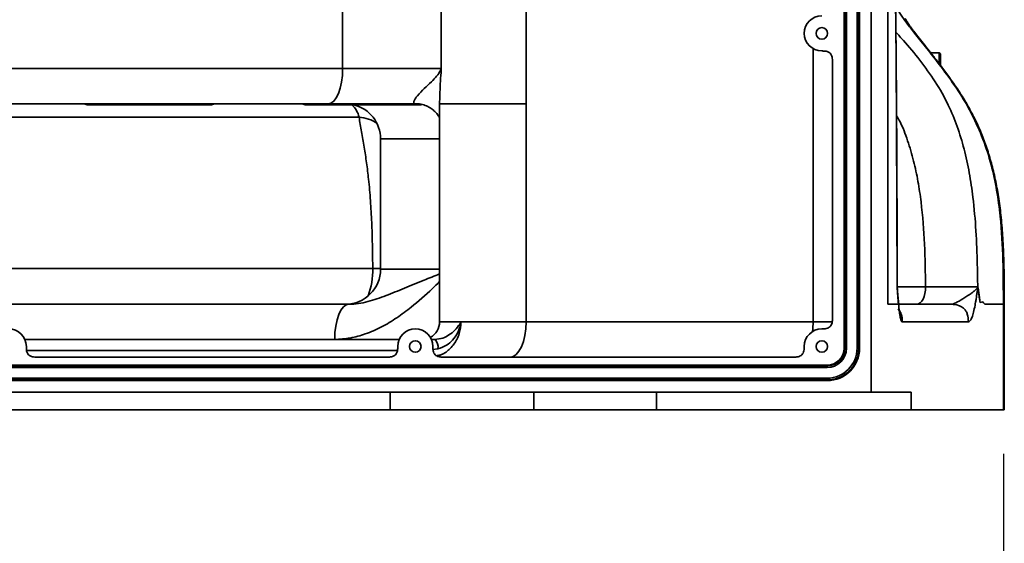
# Model space of a CAD drawing. Header units: millimetres. Extents: x -10540 to 6039, y -7467 to 6433.
# Tile 89 of 236: x -8126 to -7846, y 115 to 264. Entities that reach past the tile are written whole.
import ezdxf

# ---------------------------------------------------------------- set-up
doc = ezdxf.new("R2010")
doc.units = ezdxf.units.MM
doc.header["$LTSCALE"] = 8
doc.header["$PDSIZE"] = -1
doc.layers.get('Defpoints').update_dxf_attribs({"true_color": 0x5e5e5e})
doc.layers.add('细实线层', color=7, linetype='Continuous')
doc.dimstyles.new('ISO-25', dxfattribs={"dimscale": 20, "dimtxt": 5, "dimasz": 6, "dimexe": 6, "dimexo": 0.625, "dimtad": 1, "dimtoh": 1, "dimdec": 0, "dimtxsty": 'Standard', "dimcen": 2.5, "dimclrd": 1, "dimclre": 1, "dimclrt": 4, "dimadec": 1, "dimazin": 2, "dimtfac": 1, "dimtdec": 0, "dimtmove": 0, "dimatfit": 0, "dimfxl": 1, "dimarcsym": 0})

# ---------------------------------------------------------------- blocks, each defined once
blk = doc.blocks.new('*D31')
at = {"layer": 'Defpoints', "color": 0, "transparency": 16777216}
for p in [(-8411.23, 153.35), (-7846.07, 153.35), (-7846.07, -63.44)]:
    blk.add_point(p, dxfattribs=at)
at = {"layer": '细实线层', "color": 1, "lineweight": -2, "transparency": 16777216}
for p, q in [((-8411.23, 140.85), (-8411.23, -183.44)), ((-7846.07, 140.85), (-7846.07, -183.44)), ((-8291.23, -63.44), (-7966.07, -63.44))]:
    blk.add_line(p, q, dxfattribs=at)
at = {"layer": '细实线层', "color": 1, "transparency": 16777216}
for points in [[(-8291.23, -43.44), (-8291.23, -83.44), (-8411.23, -63.44)], [(-7966.07, -43.44), (-7966.07, -83.44), (-7846.07, -63.44)]]:
    blk.add_solid(points, dxfattribs=at)
at = {"layer": '细实线层', "color": 4, "transparency": 16777216, "insert": (-8128.65, -0.94), "char_height": 100, "attachment_point": 5}
blk.add_mtext('565', dxfattribs=at)

msp = doc.modelspace()

# ---------------------------------------------------------------- linework, layer by layer
at = {"linetype": 'Continuous', "lineweight": 35}
for p, q in [((-7891.35, 170.85), (-7891.35, 309.85)), ((-7891.15, 309.85), (-7891.15, 170.85)), ((-7890.65, 309.85), (-7890.65, 170.85)), ((-7887.65, 170.85), (-7887.65, 309.85)), ((-7887.15, 170.85), (-7887.15, 309.85)), ((-7886.95, 309.85), (-7886.95, 170.85)), ((-7883.65, 158.35), (-7883.65, 303.35)), ((-7878.89, 183.35), (-7878.89, 303.35)), ((-7981.68, 240.35), (-7981.68, 297.48)), ((-8033.79, 288.35), (-8033.79, 250.35)), ((-8005.76, 288.35), (-8005.76, 250.35)), ((-7873.65, 264.25), (-7873.65, 263.99)), ((-7900.11, 178.35), (-7900.11, 255.99)), ((-7864.3, 254.85), (-7866.72, 254.85)), ((-7863.95, 254.5), (-7864.3, 254.85)), ((-7864.3, 251.74), (-7864.3, 254.85)), ((-7894.65, 252.35), (-7894.65, 179.35)), ((-7863.95, 254.5), (-7863.95, 251.27)), ((-8223.52, 250.35), (-8033.79, 250.35)), ((-8033.79, 250.35), (-8005.76, 250.35)), ((-8037.91, 240.35), (-8219.39, 240.35)), ((-8081.07, 240.05), (-8106.07, 240.05)), ((-8078.2, 240.05), (-8081.07, 240.05)), ((-8071.35, 240.05), (-8078.2, 240.05)), ((-8019.13, 240.05), (-8044.13, 240.05)), ((-8013.28, 240.35), (-8037.91, 240.35)), ((-8011.85, 240.05), (-8019.13, 240.05)), ((-8012.68, 240.33), (-8013.28, 240.35)), ((-8011.85, 240.05), (-8011.37, 240.09)), ((-8006.24, 240.35), (-8006.25, 239.28)), ((-8006.25, 178.35), (-8006.25, 239.28)), ((-8006.24, 240.35), (-7981.68, 240.35)), ((-7981.68, 240.35), (-7981.68, 178.35)), ((-7855, 237.32), (-7854.75, 237.14)), ((-8023.01, 230.35), (-8023.01, 193.35)), ((-8006.25, 230.35), (-8023.01, 230.35)), ((-8023.01, 193.35), (-8006.25, 193.35)), ((-7876.27, 188.34), (-7876.26, 188.34)), ((-7876.22, 188.35), (-7868.17, 188.35)), ((-8225.29, 183.35), (-8032.02, 183.35)), ((-7876.26, 183.35), (-7878.89, 183.35)), ((-7876.26, 183.35), (-7876.26, 183.35)), ((-7875.87, 183.35), (-7876.26, 183.35)), ((-7875.88, 183.95), (-7875.87, 183.35)), ((-7851.87, 184.02), (-7852.68, 183.89)), ((-7846.07, 183.35), (-7851.14, 183.35)), ((-7846.07, 153.35), (-7846.07, 183.35)), ((-7846.07, 183.35), (-7845.99, 183.35)), ((-7845.84, 153.35), (-7845.84, 183.35)), ((-8006.25, 178.35), (-8000.18, 178.35)), ((-8000.18, 178.35), (-7981.68, 178.35)), ((-7981.68, 178.35), (-7900.11, 178.35)), ((-7900.11, 178.35), (-7894.65, 178.35)), ((-7874.78, 178.35), (-7874.9, 178.4)), ((-8124.07, 173.35), (-8017.74, 173.35)), ((-8008.58, 173.35), (-8007.54, 173.35)), ((-8006.7, 170.7), (-8008.12, 170.51)), ((-7891.15, 170.85), (-7891.35, 170.85)), ((-7890.65, 170.85), (-7891.15, 170.85)), ((-7887.15, 170.85), (-7887.65, 170.85)), ((-7886.95, 170.85), (-7887.15, 170.85)), ((-8018.16, 170.22), (-8123.58, 170.22)), ((-8120.65, 168.35), (-8021.15, 168.35)), ((-8005.15, 168.35), (-7905.65, 168.35)), ((-8361.15, 166.05), (-7896.15, 166.05)), ((-7896.15, 165.85), (-8361.15, 165.85)), ((-7896.15, 165.35), (-8361.15, 165.35)), ((-7896.15, 165.85), (-7896.15, 166.05)), ((-7896.15, 165.35), (-7896.15, 165.85)), ((-8361.15, 162.35), (-7896.15, 162.35)), ((-7896.15, 161.85), (-7896.15, 162.35)), ((-8361.15, 161.85), (-7896.15, 161.85)), ((-7896.15, 161.65), (-8361.15, 161.65)), ((-7896.15, 161.65), (-7896.15, 161.85)), ((-7883.65, 158.35), (-8373.65, 158.35)), ((-8020.28, 153.35), (-8020.28, 158.35)), ((-7979.52, 158.35), (-7979.52, 153.35)), ((-7944.58, 153.35), (-7944.58, 158.35)), ((-7872.26, 158.35), (-7883.65, 158.35)), ((-7872.26, 158.35), (-7872.26, 153.35)), ((-8237.03, 153.35), (-8020.28, 153.35)), ((-7979.52, 153.35), (-8020.28, 153.35)), ((-7979.52, 153.35), (-7944.58, 153.35)), ((-7872.26, 153.35), (-7944.58, 153.35)), ((-7846.07, 153.35), (-7872.26, 153.35)), ((-7845.84, 153.35), (-7846.07, 153.35))]:
    msp.add_line(p, q, dxfattribs=at)
at = {"linetype": 'Continuous', "lineweight": 35, "flags": 128}
for points in [[(-8033.79, 250.35), (-8033.87, 248.4), (-8034.1, 246.52), (-8034.48, 244.79), (-8035, 243.28), (-8035.62, 242.03), (-8036.33, 241.11), (-8037.11, 240.54), (-8037.91, 240.35)], [(-8025.24, 193.54), (-8023.49, 193.54), (-8023.01, 193.54)], [(-7868.17, 188.35), (-7868.22, 187.37), (-7868.36, 186.43), (-7868.59, 185.57), (-7868.9, 184.81), (-7869.28, 184.19), (-7869.71, 183.73), (-7870.18, 183.44), (-7870.67, 183.35)], [(-8036.05, 173.35), (-8035.97, 175.3), (-8035.74, 177.17), (-8035.37, 178.9), (-8034.87, 180.42), (-8034.26, 181.66), (-8033.56, 182.59), (-8032.81, 183.16), (-8032.02, 183.35)], [(-7981.68, 178.35), (-7981.76, 176.4), (-7982.02, 174.52), (-7982.44, 172.79), (-7983.01, 171.28), (-7983.69, 170.03), (-7984.48, 169.11), (-7985.33, 168.54), (-7986.22, 168.35)], [(-7900.11, 178.35), (-7900.2, 176.4), (-7900.29, 175.6)]]:
    msp.add_lwpolyline(points, dxfattribs=at)
at = {"linetype": 'Continuous', "lineweight": 35}
for centre in [(-7897.65, 260.35), (-8013.15, 171.35), (-7897.65, 171.35)]:
    msp.add_circle(centre, 1.65, dxfattribs=at)
for centre, radius, start, end in [((-7897.65, 260.35), 5, 90, 270), ((-8106.07, 242.55), 2.5, 241.6424, 270), ((-8081.07, 242.55), 2.5, 270, 298.3576), ((-8071.35, 242.55), 2.5, 270, 298.3576), ((-8044.13, 242.55), 2.5, 241.6424, 270), ((-8035.41, 235.26), 6.41, 11.5589, 48.3701), ((-8033.01, 230.35), 10, 0, 75.9301), ((-8019.13, 242.55), 2.5, 270, 298.3576), ((-8029.78, 226.6), 9.97, 54.696, 86.2469), ((-8033.01, 193.35), 10, 270, 0), ((-8044.68, 192.76), 19.45, 338.752, 2.2983), ((-7871.22, 188.35), 5, 180.1815, 183.943), ((-8128.65, 171.35), 5, 360, 180), ((-8013.15, 171.35), 5, 360, 180), ((-8011.25, 178.35), 5, 298.2566, 0), ((-7897.65, 171.35), 5, 90, 180), ((-8010.13, 171.06), 3.45, 353.8825, 41.428), ((-7896.15, 170.85), 4.8, 270, 0), ((-7896.15, 170.85), 9.2, 270, 0), ((-7896.15, 170.85), 5, 270, 0), ((-7896.15, 170.85), 9, 270, 0), ((-7896.15, 170.85), 5.5, 270, 0), ((-7896.15, 170.85), 8.5, 270, 0)]:
    msp.add_arc(centre, radius, start, end, dxfattribs=at)
for points, knots in [([(-7876.27, 188.34), (-7876.32, 205.78), (-7876.42, 233.17), (-7876.61, 265.63), (-7876.96, 280.64), (-7877.08, 285.69)], [0, 0, 0, 0, 0.53736, 0.844003, 1, 1, 1, 1]), ([(-7876.22, 188.34), (-7876.26, 202.5), (-7876.32, 225.82), (-7876.56, 257.52), (-7876.78, 275.82), (-7877.03, 284.94), (-7877.05, 285.69)], [0, 0, 0, 0, 0.436187, 0.718823, 0.976877, 1, 1, 1, 1]), ([(-7855, 237.32), (-7855.46, 238.19), (-7857.14, 241.33), (-7860.46, 246.42), (-7864.55, 251.93), (-7868.26, 256.6), (-7871.21, 260.26), (-7873.62, 263.35), (-7875.4, 265.88), (-7876.54, 267.93), (-7876.7, 268.83), (-7876.76, 269.22)], [0, 0, 0, 0, 0.0599314, 0.2177185, 0.3754343, 0.4993473, 0.6231799, 0.7243368, 0.8253937, 0.9248281, 1, 1, 1, 1]), ([(-7854.75, 237.15), (-7855.33, 238.22), (-7856.53, 240.48), (-7858.57, 243.75), (-7860.76, 246.98), (-7862.97, 250), (-7865.08, 252.77), (-7867.06, 255.28), (-7868.84, 257.52), (-7870.34, 259.41), (-7871.54, 260.96), (-7872.45, 262.18), (-7873.13, 263.14), (-7873.57, 263.84), (-7873.82, 264.27), (-7873.94, 264.53), (-7873.93, 264.51), (-7873.93, 264.5)], [0, 0, 0, 0, 0.084392, 0.177005, 0.270034, 0.361163, 0.448289, 0.531045, 0.610526, 0.6846, 0.74589, 0.802089, 0.853292, 0.896517, 0.941052, 0.982276, 1, 1, 1, 1]), ([(-7876.63, 260.66), (-7875.91, 259.9), (-7873.55, 257.38), (-7869.74, 252.76), (-7865.37, 246.69), (-7861.75, 240.38), (-7859.09, 233.91), (-7857.16, 227.44), (-7855.7, 220.71), (-7854.55, 212.94), (-7853.8, 204.22), (-7853.5, 195.71), (-7853.4, 190.39), (-7853.36, 188.29)], [0, 0, 0, 0, 0.041759, 0.138525, 0.237423, 0.336199, 0.420708, 0.50529, 0.593001, 0.680745, 0.800734, 0.921183, 1, 1, 1, 1]), ([(-7897.65, 255.35), (-7897.51, 255.35), (-7897.33, 255.35), (-7896.92, 255.34), (-7896.42, 255.28), (-7895.8, 255.07), (-7895.29, 254.71), (-7894.93, 254.21), (-7894.66, 253.41), (-7894.66, 252.77), (-7894.65, 252.35)], [0, 0, 0, 0, 0.083736, 0.109622, 0.24947, 0.381735, 0.499441, 0.617961, 0.749824, 1, 1, 1, 1]), ([(-8013.28, 240.35), (-8013.46, 240.43), (-8013.68, 240.55), (-8013.52, 241.15), (-8013.2, 241.78), (-8012.26, 243.01), (-8010.6, 244.7), (-8008.6, 246.54), (-8007, 248.22), (-8006.15, 249.45), (-8005.83, 250.15), (-8005.76, 250.34), (-8005.76, 250.35)], [0, 0, 0, 0, 0.109312, 0.145342, 0.219108, 0.29457, 0.465165, 0.63596, 0.788674, 0.943262, 0.998996, 1, 1, 1, 1]), ([(-8005.76, 250.35), (-8005.76, 250.34), (-8005.79, 249.96), (-8005.98, 247.42), (-8006.17, 244.02), (-8006.22, 241.17), (-8006.24, 240.35)], [0, 0, 0, 0, 0.002438, 0.111292, 0.742725, 1, 1, 1, 1]), ([(-8012.68, 240.35), (-8012.57, 240.35), (-8011.92, 240.36), (-8010.72, 240.05), (-8009.27, 239.44), (-8008.08, 238.62), (-8007.18, 237.75), (-8006.6, 236.97), (-8006.32, 236.46), (-8006.26, 236.31), (-8006.25, 236.29)], [0, 0, 0, 0, 0.038836, 0.219761, 0.393708, 0.557297, 0.709717, 0.85051, 0.981243, 1, 1, 1, 1]), ([(-8006.25, 238.3), (-8006.26, 238.47), (-8006.27, 238.7), (-8006.26, 238.99), (-8006.26, 239.08)], [0, 0, 0, 0, 0.692114, 1, 1, 1, 1]), ([(-8029.13, 236.54), (-8033.57, 236.54), (-8042.46, 236.54), (-8056.12, 236.54), (-8070.09, 236.54), (-8084.36, 236.54), (-8098.89, 236.54), (-8113.67, 236.54), (-8123.61, 236.54), (-8128.65, 236.54)], [0, 0, 0, 0, 0.1400038, 0.2801084, 0.4201129, 0.5638982, 0.7077929, 0.8515791, 1, 1, 1, 1]), ([(-8025.24, 193.54), (-8025.24, 193.79), (-8025.26, 196.09), (-8025.32, 200.44), (-8025.51, 206.64), (-8025.86, 212.82), (-8026.36, 218.5), (-8026.98, 223.58), (-8027.67, 228.11), (-8028.44, 232.44), (-8028.9, 235.17), (-8029.13, 236.54)], [0, 0, 0, 0, 0.015719, 0.150117, 0.284471, 0.421168, 0.557752, 0.666162, 0.774559, 0.887243, 1, 1, 1, 1]), ([(-7868.17, 188.35), (-7868.24, 192.37), (-7868.39, 200.42), (-7869.13, 210.43), (-7870.29, 218.31), (-7871.51, 224.15), (-7873.21, 229.88), (-7874.83, 234.22), (-7876.12, 236.43), (-7876.42, 236.94)], [0, 0, 0, 0, 0.240623, 0.481975, 0.600429, 0.718843, 0.840823, 0.962647, 1, 1, 1, 1]), ([(-7846.07, 183.35), (-7846.09, 187.52), (-7846.12, 195.87), (-7846.69, 206.7), (-7847.9, 215.77), (-7849.48, 223.13), (-7851.74, 230.4), (-7853.91, 235.01), (-7855, 237.32)], [0, 0, 0, 0, 0.225793, 0.452047, 0.586609, 0.721107, 0.860577, 1, 1, 1, 1]), ([(-7845.82, 183.35), (-7845.82, 184.44), (-7845.81, 188.79), (-7845.91, 195.34), (-7846.24, 202.7), (-7846.73, 208.56), (-7847.42, 213.86), (-7848.32, 218.78), (-7849.43, 223.39), (-7850.73, 227.72), (-7852.26, 231.8), (-7853.6, 234.93), (-7854.52, 236.64), (-7854.78, 237.13)], [0, 0, 0, 0, 0.0592543, 0.2367641, 0.3558617, 0.4596028, 0.5561575, 0.6464287, 0.7319497, 0.8138675, 0.8930967, 0.9698536, 1, 1, 1, 1]), ([(-8128.65, 193.54), (-8123.58, 193.54), (-8113.45, 193.54), (-8098.28, 193.54), (-8083.07, 193.54), (-8067.85, 193.54), (-8052.69, 193.54), (-8038.46, 193.54), (-8029.42, 193.54), (-8025.24, 193.54)], [0, 0, 0, 0, 0.14354, 0.2871861, 0.4307261, 0.5782646, 0.725918, 0.8734558, 1, 1, 1, 1]), ([(-8032.02, 183.35), (-8031.1, 183.39), (-8029.25, 183.49), (-8025.74, 184.31), (-8021.46, 185.76), (-8016.26, 187.93), (-8011.23, 190.01), (-8007.73, 191.38), (-8006.25, 191.96)], [0, 0, 0, 0, 0.104113, 0.208357, 0.418513, 0.628781, 0.841887, 1, 1, 1, 1]), ([(-8006.25, 189.82), (-8006.94, 189.13), (-8009.5, 186.58), (-8013.51, 183.05), (-8018.35, 179.45), (-8022.69, 176.83), (-8027.12, 174.88), (-8031.6, 173.6), (-8034.57, 173.43), (-8036.05, 173.35)], [0, 0, 0, 0, 0.083835, 0.310733, 0.455882, 0.601205, 0.745893, 0.873033, 1, 1, 1, 1]), ([(-7875.87, 183.35), (-7875.94, 184.15), (-7876.08, 185.74), (-7876.2, 187.47), (-7876.27, 188.34)], [0, 0, 0, 0, 0.4998436, 1, 1, 1, 1]), ([(-7875.87, 183.95), (-7875.93, 184.54), (-7876.03, 185.57), (-7876.15, 186.97), (-7876.18, 187.61), (-7876.2, 187.86)], [0, 0, 0, 0, 0.442411, 0.775084, 1, 1, 1, 1]), ([(-7868.17, 188.35), (-7867.14, 188.34), (-7865.08, 188.33), (-7861.63, 188.31), (-7858.38, 188.3), (-7855.69, 188.29), (-7854.01, 188.29), (-7853.54, 188.29), (-7853.36, 188.29)], [0, 0, 0, 0, 0.177721, 0.355438, 0.533142, 0.710829, 0.888503, 1, 1, 1, 1]), ([(-7860.93, 183.35), (-7860.49, 183.45), (-7859.5, 183.68), (-7857.88, 184.74), (-7856.39, 185.67), (-7855.36, 186.37), (-7854.54, 186.98), (-7853.94, 187.48), (-7853.51, 188.02), (-7853.34, 188), (-7853.28, 188)], [0, 0, 0, 0, 0.169526, 0.377697, 0.502514, 0.643736, 0.733959, 0.829983, 0.937129, 1, 1, 1, 1]), ([(-7852.68, 183.89), (-7852.72, 184.12), (-7852.8, 184.58), (-7852.92, 185.31), (-7853.01, 185.94), (-7853.1, 186.48), (-7853.15, 186.85), (-7853.21, 187.21), (-7853.26, 187.49), (-7853.3, 187.66), (-7853.33, 187.71), (-7853.34, 187.72), (-7853.36, 187.7), (-7853.38, 187.65), (-7853.4, 187.57), (-7853.47, 187.26), (-7853.57, 186.6), (-7853.69, 185.76), (-7853.83, 184.84), (-7853.97, 183.98), (-7854.21, 182.65), (-7854.54, 181.11), (-7854.99, 179.6), (-7855.49, 178.56), (-7855.85, 178.42), (-7856.02, 178.35)], [0, 0, 0, 0, 0.040955, 0.080243, 0.125416, 0.146322, 0.169669, 0.188122, 0.207139, 0.219452, 0.223354, 0.22711, 0.230956, 0.235113, 0.24188, 0.250675, 0.293691, 0.35104, 0.392135, 0.448734, 0.500481, 0.630465, 0.75028, 0.87542, 1, 1, 1, 1]), ([(-7853.36, 188.29), (-7853.36, 188.29), (-7853.33, 188.19), (-7853.3, 188.09), (-7853.28, 188)], [0, 0, 0, 0, 0.03903, 1, 1, 1, 1]), ([(-7853.28, 188), (-7853.24, 187.84), (-7853.17, 187.49), (-7853.1, 186.88), (-7853.03, 186.37), (-7852.94, 185.72), (-7852.86, 185.07), (-7852.78, 184.52), (-7852.74, 184.27), (-7852.72, 184.12), (-7852.7, 184), (-7852.69, 183.92), (-7852.68, 183.89), (-7852.68, 183.89), (-7852.68, 183.89), (-7852.68, 183.89), (-7852.68, 183.89), (-7852.68, 183.89), (-7852.68, 183.89), (-7852.68, 183.89), (-7852.68, 183.89), (-7852.68, 183.89)], [0, 0, 0, 0, 0.13507, 0.290365, 0.414419, 0.499933, 0.750066, 0.875167, 0.905127, 0.937721, 0.984877, 0.996362, 0.999103, 0.999481, 0.99974, 0.999828, 0.999892, 0.999919, 0.999944, 0.999971, 1, 1, 1, 1]), ([(-7876.01, 181.98), (-7875.84, 181.78), (-7875.48, 181.34), (-7874.99, 180.14), (-7874.93, 179.11), (-7874.9, 178.4)], [0, 0, 0, 0, 0.205524, 0.444729, 1, 1, 1, 1]), ([(-7874.78, 178.35), (-7874.82, 179.09), (-7874.89, 180.15), (-7875.41, 181.37), (-7875.79, 181.81), (-7875.96, 182.01)], [0, 0, 0, 0, 0.560918, 0.800542, 1, 1, 1, 1]), ([(-7875.84, 182.08), (-7875.8, 182.12), (-7875.67, 182.24), (-7875.79, 183.28), (-7875.87, 183.95)], [0, 0, 0, 0, 0.347402, 1, 1, 1, 1]), ([(-7874.9, 178.4), (-7874.99, 178.54), (-7875.13, 178.75), (-7875.31, 179.4), (-7875.48, 180.19), (-7875.67, 181.45), (-7875.8, 182.7), (-7875.87, 183.35)], [0, 0, 0, 0, 0.249228, 0.373805, 0.499732, 0.739685, 1, 1, 1, 1]), ([(-7875.82, 183.35), (-7875.41, 183.35), (-7873.29, 183.35), (-7868.47, 183.35), (-7863.45, 183.35), (-7860.93, 183.35)], [0, 0, 0, 0, 0.108508, 0.55418, 1, 1, 1, 1]), ([(-7856.02, 178.35), (-7856.06, 179.09), (-7856.12, 180.15), (-7856.67, 181.4), (-7857.22, 182.12), (-7857.94, 182.68), (-7859.16, 183.24), (-7860.2, 183.3), (-7860.93, 183.35)], [0, 0, 0, 0, 0.273177, 0.389879, 0.5, 0.610121, 0.726823, 1, 1, 1, 1]), ([(-7851.14, 183.35), (-7851.26, 183.38), (-7851.51, 183.45), (-7851.75, 183.83), (-7851.87, 184.02)], [0, 0, 0, 0, 0.499666, 1, 1, 1, 1]), ([(-7894.65, 179.35), (-7894.66, 178.93), (-7894.66, 178.29), (-7894.93, 177.49), (-7895.29, 176.98), (-7895.8, 176.62), (-7896.39, 176.43), (-7896.84, 176.36), (-7897.12, 176.35), (-7897.33, 176.35), (-7897.51, 176.35), (-7897.65, 176.35)], [0, 0, 0, 0, 0.249327, 0.380878, 0.499086, 0.616973, 0.749403, 0.874198, 0.889712, 0.915848, 1, 1, 1, 1]), ([(-8007.54, 173.35), (-8006.8, 173.43), (-8005.36, 173.59), (-8003.44, 174.63), (-8001.78, 176.01), (-8000.76, 177.33), (-8000.29, 178.14), (-8000.18, 178.34), (-8000.18, 178.35)], [0, 0, 0, 0, 0.219165, 0.421145, 0.652935, 0.91266, 0.996598, 1, 1, 1, 1]), ([(-8000.18, 178.35), (-8000.27, 177.22), (-8000.42, 175.47), (-8001.13, 173.78), (-8001.97, 172.19), (-8003.39, 170.44), (-8005.43, 168.97), (-8006.76, 168.77), (-8007.1, 168.72)], [0, 0, 0, 0, 0.249897, 0.388465, 0.413767, 0.664057, 0.914567, 1, 1, 1, 1]), ([(-8000.18, 178.35), (-8000.18, 178.34), (-8000.21, 178.13), (-8000.39, 177.04), (-8001.03, 175.2), (-8002.46, 173.16), (-8004.33, 171.52), (-8005.86, 170.99), (-8006.7, 170.7)], [0, 0, 0, 0, 0.001693, 0.0610097, 0.3138181, 0.5360387, 0.7459737, 1, 1, 1, 1]), ([(-8120.65, 168.35), (-8121.07, 168.35), (-8121.71, 168.36), (-8122.51, 168.62), (-8123.02, 168.98), (-8123.38, 169.49), (-8123.58, 170.09), (-8123.64, 170.54), (-8123.65, 170.81), (-8123.65, 171.02), (-8123.65, 171.21), (-8123.65, 171.35)], [0, 0, 0, 0, 0.249327, 0.380878, 0.499086, 0.616973, 0.749403, 0.874198, 0.889712, 0.915848, 1, 1, 1, 1]), ([(-8018.15, 171.35), (-8018.15, 171.21), (-8018.15, 171.03), (-8018.16, 170.61), (-8018.22, 170.12), (-8018.43, 169.5), (-8018.79, 168.98), (-8019.29, 168.63), (-8020.09, 168.36), (-8020.73, 168.35), (-8021.15, 168.35)], [0, 0, 0, 0, 0.083736, 0.109622, 0.24947, 0.381735, 0.499441, 0.617961, 0.749824, 1, 1, 1, 1]), ([(-8005.15, 168.35), (-8005.57, 168.35), (-8006.21, 168.36), (-8007.01, 168.62), (-8007.52, 168.98), (-8007.88, 169.49), (-8008.08, 170.09), (-8008.14, 170.54), (-8008.15, 170.81), (-8008.15, 171.02), (-8008.15, 171.21), (-8008.15, 171.35)], [0, 0, 0, 0, 0.249327, 0.380878, 0.499086, 0.616973, 0.749403, 0.874198, 0.889712, 0.915848, 1, 1, 1, 1]), ([(-7902.65, 171.35), (-7902.65, 171.21), (-7902.65, 171.03), (-7902.66, 170.61), (-7902.72, 170.12), (-7902.93, 169.5), (-7903.29, 168.98), (-7903.79, 168.63), (-7904.59, 168.36), (-7905.23, 168.35), (-7905.65, 168.35)], [0, 0, 0, 0, 0.083736, 0.109622, 0.24947, 0.381735, 0.499441, 0.617961, 0.749824, 1, 1, 1, 1])]:
    msp.add_open_spline(points, degree=3, knots=knots, dxfattribs=at)
msp.add_open_spline([(-7856.02, 178.35), (-7858.54, 178.35), (-7863.57, 178.35), (-7869.82, 178.35), (-7873.13, 178.35), (-7874.78, 178.35)], degree=3, dxfattribs=at)

# ---------------------------------------------------------------- dimensions: what is measured, and where the dimension line sits
at = {"layer": '细实线层', "color": 4}
dim = msp.add_linear_dim(base=(-7846.07, -63.44), p1=(-8411.23, 153.35), p2=(-7846.07, 153.35), dimstyle='ISO-25', dxfattribs=at)
dim.commit()
dim.dimension.update_dxf_attribs({"geometry": '*D31', "text_midpoint": (-8128.65, -0.94)})

doc.saveas('drawing.dxf')
